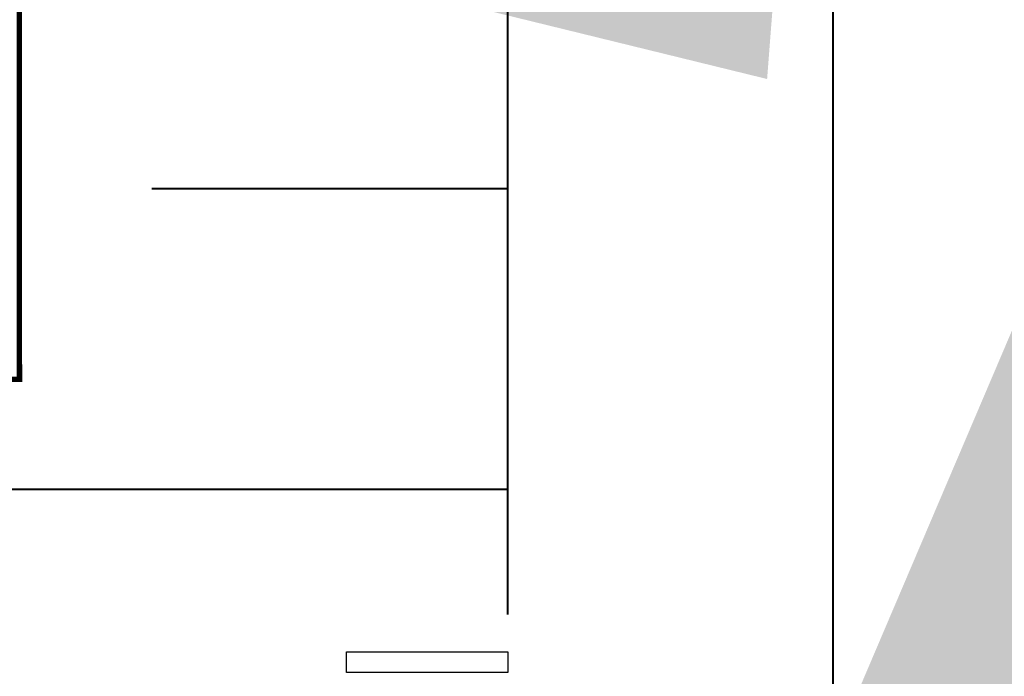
# Model space of a CAD drawing. Header units: inches. Extents: x 727810 to 1461440, y 2714588 to 5435005.
# Tile 178 of 233: x 729764 to 729947, y 2715768 to 2715890. Entities that reach past the tile are written whole.
import ezdxf

# ---------------------------------------------------------------- set-up
doc = ezdxf.new("R2010")
doc.units = ezdxf.units.IN
doc.header["$MEASUREMENT"] = 0
for name, color, linetype in [('DETAILS', 7, 'Continuous'), ('Inverter Room', 7, 'Continuous'), ('POLYLINE', 3, 'Continuous'), ('Saatvik', 5, 'Continuous')]:
    doc.layers.add(name, color=color, linetype=linetype)
doc.styles.add('ROMANS', font='ROMANS.shx', dxfattribs={"height": 10})
doc.dimstyles.new('ROMANS$7', dxfattribs={"dimscale": 100, "dimtxt": 2.5, "dimasz": 2, "dimexe": 20, "dimexo": 20, "dimgap": 0.5, "dimtad": 1, "dimdec": 0, "dimrnd": 5, "dimzin": 0, "dimdsep": 46, "dimtxsty": 'ROMANS', "dimcen": 0.09, "dimdle": 20, "dimclrd": 256, "dimclre": 256, "dimclrt": 3, "dimadec": 0, "dimazin": 0, "dimtfac": 20, "dimtdec": 0, "dimtix": 1, "dimtmove": 2, "dimatfit": 3, "dimfxl": 1, "dimtolj": 1, "dimtzin": 0, "dimarcsym": 0})

msp = doc.modelspace()

# ---------------------------------------------------------------- linework, layer by layer
at = {"layer": 'DETAILS', "color": 6, "lineweight": 40}
for p, q in [((729915.12419, 2715725.35534), (729915.12419, 2716073.76171)), ((729915.12419, 2715725.35534), (729915.12419, 2716073.76171)), ((729854.52715, 2715779.2212), (729854.52715, 2716068.46281)), ((729854.52715, 2715779.2212), (729854.52715, 2716068.46281)), ((729788.2272, 2715858.52281), (729854.52715, 2715858.52281)), ((729788.2272, 2715858.52281), (729854.52715, 2715858.52281)), ((729757.9872, 2715802.52281), (729854.52715, 2715802.52281)), ((729757.9872, 2715802.52281), (729854.52715, 2715802.52281))]:
    msp.add_line(p, q, dxfattribs=at)
at = {"layer": 'POLYLINE', "color": 0, "lineweight": 40, "const_width": 1}
msp.add_lwpolyline([(729577.5679, 2716323.72602), (729763.25862, 2716311.47521), (729763.5699, 2715822.96764), (729702.4299, 2715822.96764), (729702.21607, 2715787.38397), (729632.93168, 2715787.41129), (729632.26477, 2715809.23506), (729577.96813, 2715809.24433), (729577.5679, 2716323.72602)], dxfattribs=at)
at = {"layer": 'Saatvik', "color": 5}
msp.add_lwpolyline([(729824.48715, 2715772.2212), (729854.52715, 2715772.2212), (729854.52715, 2715768.4212), (729824.48715, 2715768.4212), (729824.48715, 2715772.2212)], dxfattribs=at)

# ---------------------------------------------------------------- leaders
at = {"layer": 'Inverter Room', "ltscale": 0.5}
for points in [[(729918.4741, 2716080.99473, 0.21928), (729918.23338, 2716080.01173, 0.21928), (729917.66678, 2716080.01938, 0.21928)], [(729987.25058, 2715923.0474, -0.148), (729987.00986, 2715922.0644, -0.148), (729986.44326, 2715922.07205, -0.148)]]:
    msp.add_leader(points, dimstyle='ROMANS$7', override={"dimtxt": 150, "dimgap": 0.5, "dimtad": 0, "dimtfill": 1, "dimarcsym": 1}, dxfattribs=at)

doc.saveas('drawing.dxf')
